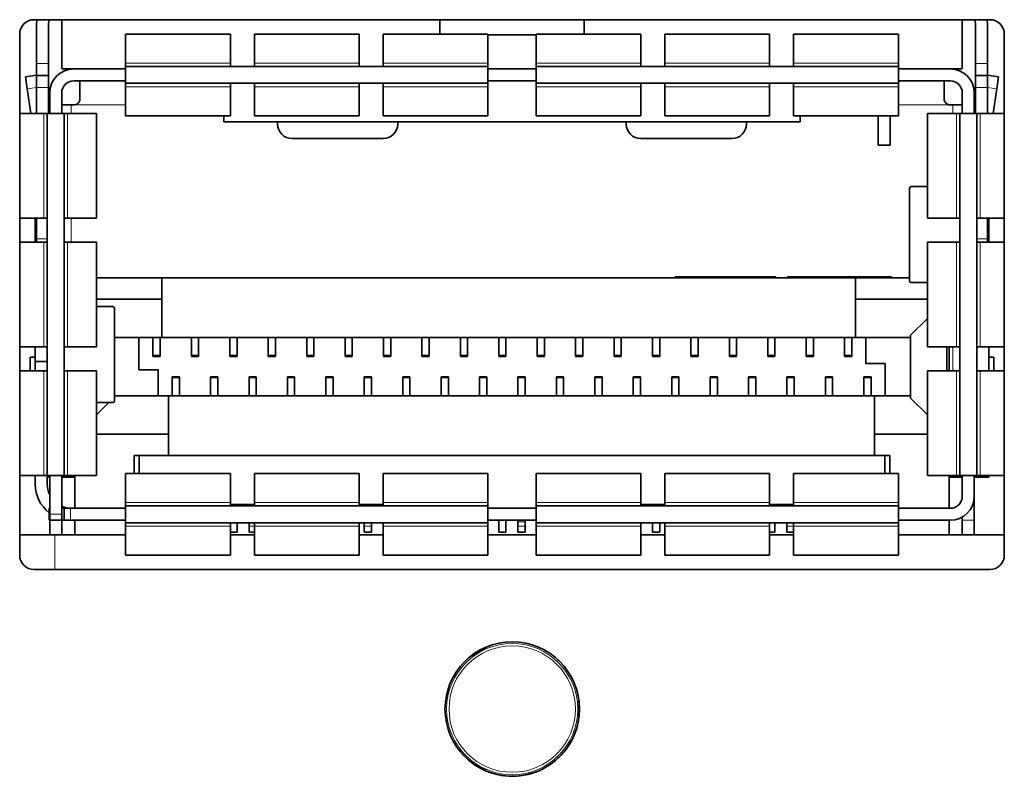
# Model space of a CAD drawing. Header units: millimetres. Extents: x 0 to 1118, y 0 to 864.
# Tile 171 of 200: x 903.55 to 910.39, y 466.77 to 472.02. Entities that reach past the tile are written whole.
import ezdxf

# ---------------------------------------------------------------- set-up
doc = ezdxf.new("R2010")
doc.units = ezdxf.units.MM

msp = doc.modelspace()

# ---------------------------------------------------------------- linework, layer by layer
at = {"color": 7, "linetype": 'Continuous', "lineweight": 35}
for p, q in [((910.287, 472.0189), (903.6537, 472.0189)), ((903.6726, 472.0189), (903.6704, 471.9805)), ((903.6704, 471.9805), (903.6704, 471.7139)), ((903.7537, 471.9805), (903.7567, 472.0189)), ((903.7537, 471.9805), (903.7537, 471.7139)), ((903.8454, 471.6772), (903.8454, 472.0189)), ((906.4704, 471.9189), (906.4704, 472.0189)), ((907.4704, 471.9189), (907.4704, 472.0189)), ((910.0954, 471.6772), (910.0954, 472.0189)), ((910.1841, 472.0189), (910.187, 471.9805)), ((910.187, 471.9805), (910.187, 471.7139)), ((910.2704, 471.9805), (910.2681, 472.0189)), ((910.2704, 471.9805), (910.2704, 471.7139)), ((903.5537, 471.9189), (903.5537, 468.3022)), ((905.017, 471.9189), (904.2887, 471.9189)), ((904.2887, 471.9189), (904.2887, 471.718)), ((905.017, 471.9189), (905.017, 471.718)), ((905.9104, 471.9189), (905.1837, 471.9189)), ((905.1837, 471.9189), (905.1837, 471.718)), ((905.9104, 471.9189), (905.9104, 471.718)), ((906.802, 471.9189), (906.077, 471.9189)), ((906.077, 471.9189), (906.077, 471.718)), ((906.802, 471.9189), (906.802, 471.718)), ((907.1387, 471.9139), (906.802, 471.9139)), ((907.8637, 471.9189), (907.1387, 471.9189)), ((907.1387, 471.9189), (907.1387, 471.718)), ((907.8637, 471.9189), (907.8637, 471.718)), ((908.757, 471.9189), (908.0304, 471.9189)), ((908.0304, 471.9189), (908.0304, 471.718)), ((908.757, 471.9189), (908.757, 471.718)), ((909.652, 471.9189), (908.9237, 471.9189)), ((908.9237, 471.9189), (908.9237, 471.718)), ((909.652, 471.9189), (909.652, 471.718)), ((910.387, 468.3022), (910.387, 471.9189)), ((903.6704, 471.6305), (903.6704, 471.7139)), ((903.7537, 471.7139), (903.7537, 471.6305)), ((904.2887, 471.718), (904.2887, 471.6939)), ((905.017, 471.6939), (905.017, 471.718)), ((905.1837, 471.6939), (905.1837, 471.718)), ((905.9104, 471.6939), (905.9104, 471.718)), ((906.077, 471.6939), (906.077, 471.718)), ((906.802, 471.6939), (906.802, 471.718)), ((907.1387, 471.6939), (907.1387, 471.718)), ((907.8637, 471.6939), (907.8637, 471.718)), ((908.0304, 471.6939), (908.0304, 471.718)), ((908.757, 471.6939), (908.757, 471.718)), ((908.9237, 471.6939), (908.9237, 471.718)), ((909.652, 471.718), (909.652, 471.6939)), ((910.187, 471.6305), (910.187, 471.7139)), ((910.2704, 471.7139), (910.2704, 471.6305)), ((903.8454, 471.6772), (903.9287, 471.6772)), ((904.2887, 471.6772), (903.9287, 471.6772)), ((904.2887, 471.6939), (904.2887, 471.5772)), ((904.2887, 471.6939), (906.802, 471.6939)), ((906.802, 471.6939), (906.802, 471.5772)), ((906.802, 471.6772), (907.1387, 471.6772)), ((907.1387, 471.6939), (907.1387, 471.5772)), ((907.1387, 471.6939), (909.652, 471.6939)), ((909.652, 471.6939), (909.652, 471.5772)), ((910.012, 471.6772), (909.652, 471.6772)), ((910.012, 471.6772), (910.0954, 471.6772)), ((903.6704, 471.6331), (903.5937, 471.6221)), ((903.6055, 471.5397), (903.5937, 471.6221)), ((903.7537, 471.6305), (903.6704, 471.6305)), ((903.6704, 471.5472), (903.6704, 471.6305)), ((903.7537, 471.6305), (903.7537, 471.5472)), ((903.9287, 471.5939), (904.2887, 471.5939)), ((903.972, 471.5881), (903.972, 471.4705)), ((904.2887, 471.5772), (906.802, 471.5772)), ((904.2887, 471.5772), (904.2887, 471.5531)), ((905.017, 471.5531), (905.017, 471.5772)), ((905.1837, 471.5531), (905.1837, 471.5772)), ((905.9104, 471.5531), (905.9104, 471.5772)), ((906.077, 471.5531), (906.077, 471.5772)), ((906.802, 471.5939), (907.1387, 471.5939)), ((906.802, 471.5531), (906.802, 471.5772)), ((907.1387, 471.5772), (909.652, 471.5772)), ((907.1387, 471.5531), (907.1387, 471.5772)), ((907.8637, 471.5531), (907.8637, 471.5772)), ((908.0304, 471.5531), (908.0304, 471.5772)), ((908.757, 471.5531), (908.757, 471.5772)), ((908.9237, 471.5531), (908.9237, 471.5772)), ((909.652, 471.5939), (910.012, 471.5939)), ((909.652, 471.5772), (909.652, 471.5531)), ((909.9687, 471.5939), (909.9687, 471.4705)), ((910.2704, 471.6305), (910.187, 471.6305)), ((910.187, 471.5472), (910.187, 471.6305)), ((910.347, 471.6221), (910.2704, 471.6331)), ((910.2704, 471.6305), (910.2704, 471.5472)), ((910.347, 471.6221), (910.3352, 471.5397)), ((903.6055, 471.5397), (903.6302, 471.3672)), ((903.6704, 471.5472), (903.6704, 471.3672)), ((903.7537, 471.5472), (903.7537, 471.3672)), ((903.762, 471.5105), (903.762, 471.3672)), ((903.8454, 471.3672), (903.8454, 471.5105)), ((904.2887, 471.5531), (904.2887, 471.3522)), ((905.017, 471.5531), (905.017, 471.3522)), ((905.1837, 471.5531), (905.1837, 471.3522)), ((905.9104, 471.5531), (905.9104, 471.3522)), ((906.077, 471.5531), (906.077, 471.3522)), ((906.802, 471.5531), (906.802, 471.3522)), ((907.1387, 471.5531), (907.1387, 471.3522)), ((907.8637, 471.5531), (907.8637, 471.3522)), ((908.0304, 471.5531), (908.0304, 471.3522)), ((908.757, 471.5531), (908.757, 471.3522)), ((908.9237, 471.5531), (908.9237, 471.3522)), ((909.652, 471.5531), (909.652, 471.3522)), ((910.0954, 471.5105), (910.0954, 471.3672)), ((910.1787, 471.3672), (910.1787, 471.5105)), ((910.187, 471.5472), (910.187, 471.3672)), ((910.2704, 471.5472), (910.2704, 471.3672)), ((910.3105, 471.3672), (910.3352, 471.5397)), ((903.5537, 471.3672), (903.7212, 471.3672)), ((903.7212, 471.3672), (903.7454, 471.3672)), ((903.7454, 468.8539), (903.7454, 471.3672)), ((903.7454, 471.3672), (903.862, 471.3672)), ((903.762, 471.4272), (903.7537, 471.4272)), ((903.912, 471.4272), (903.8454, 471.4272)), ((903.862, 468.8539), (903.862, 471.3672)), ((903.862, 471.3672), (903.8861, 471.3672)), ((903.8861, 471.3672), (904.087, 471.3672)), ((903.9287, 471.4272), (903.912, 471.4272)), ((904.087, 470.6405), (904.087, 471.3672)), ((909.8537, 471.3672), (909.8537, 470.6405)), ((909.8537, 471.3672), (910.0546, 471.3672)), ((910.0287, 471.4272), (910.012, 471.4272)), ((910.0954, 471.4272), (910.0287, 471.4272)), ((910.0546, 471.3672), (910.0787, 471.3672)), ((910.0787, 468.8539), (910.0787, 471.3672)), ((910.0787, 471.3672), (910.1954, 471.3672)), ((910.187, 471.4272), (910.1787, 471.4272)), ((910.1954, 468.8539), (910.1954, 471.3672)), ((910.1954, 471.3672), (910.2195, 471.3672)), ((910.2195, 471.3672), (910.387, 471.3672)), ((904.2887, 471.3522), (905.017, 471.3522)), ((904.9704, 471.3522), (904.9704, 471.3128)), ((904.9704, 471.3128), (904.9704, 471.3105)), ((904.9704, 471.3105), (908.9704, 471.3105)), ((905.1837, 471.3522), (905.9104, 471.3522)), ((905.3437, 471.3105), (905.3437, 471.2939)), ((906.077, 471.3522), (906.802, 471.3522)), ((906.177, 471.2939), (906.177, 471.3105)), ((907.1387, 471.3522), (907.8637, 471.3522)), ((907.7637, 471.3105), (907.7637, 471.2939)), ((908.0304, 471.3522), (908.757, 471.3522)), ((908.597, 471.2939), (908.597, 471.3105)), ((908.9237, 471.3522), (909.652, 471.3522)), ((908.9704, 471.3522), (908.9704, 471.3128)), ((908.9704, 471.3128), (908.9704, 471.3105)), ((909.512, 471.3522), (909.512, 471.1472)), ((909.5954, 471.1472), (909.5954, 471.3522)), ((905.4437, 471.1939), (906.077, 471.1939)), ((907.8637, 471.1939), (908.497, 471.1939)), ((909.512, 471.1472), (909.5954, 471.1472)), ((909.7287, 470.8458), (909.7287, 470.2085)), ((909.7295, 470.85), (909.7288, 470.8458)), ((909.7395, 470.8605), (909.8537, 470.8605)), ((903.5537, 470.6405), (903.7212, 470.6405)), ((903.662, 470.4739), (903.662, 470.6405)), ((903.6704, 470.6405), (903.6704, 470.4972)), ((903.7454, 470.6405), (903.7212, 470.6405)), ((903.8861, 470.6405), (903.862, 470.6405)), ((903.8861, 470.6405), (904.087, 470.6405)), ((909.8537, 470.6405), (910.0546, 470.6405)), ((910.0787, 470.6405), (910.0546, 470.6405)), ((910.2195, 470.6405), (910.1954, 470.6405)), ((910.2195, 470.6405), (910.387, 470.6405)), ((910.2704, 470.6405), (910.2704, 470.4972)), ((910.2787, 470.4739), (910.2787, 470.6405)), ((903.6704, 470.4739), (903.6704, 470.4972)), ((910.2704, 470.4972), (910.2704, 470.4739)), ((903.5537, 470.4739), (903.7212, 470.4739)), ((903.7454, 470.4739), (903.7212, 470.4739)), ((903.8861, 470.4739), (903.862, 470.4739)), ((903.8861, 470.4739), (904.087, 470.4739)), ((904.087, 469.7472), (904.087, 470.4739)), ((909.8537, 470.4739), (909.8537, 469.7472)), ((909.8537, 470.4739), (910.0546, 470.4739)), ((910.0787, 470.4739), (910.0546, 470.4739)), ((910.2195, 470.4739), (910.1954, 470.4739)), ((910.2195, 470.4739), (910.387, 470.4739)), ((904.087, 470.2272), (904.5404, 470.2272)), ((904.5404, 470.0789), (904.5404, 470.2272)), ((904.5404, 470.2272), (909.3537, 470.2272)), ((908.1037, 470.2339), (908.1037, 470.2272)), ((908.1607, 470.2339), (908.1037, 470.2339)), ((908.2192, 470.2339), (908.1607, 470.2339)), ((908.2192, 470.2339), (908.2192, 470.2272)), ((908.2762, 470.2339), (908.2192, 470.2339)), ((908.6684, 470.2339), (908.2762, 470.2339)), ((908.7254, 470.2339), (908.6684, 470.2339)), ((908.7254, 470.2272), (908.7254, 470.2339)), ((908.7452, 470.2339), (908.7254, 470.2339)), ((908.8022, 470.2339), (908.7452, 470.2339)), ((908.8022, 470.2272), (908.8022, 470.2339)), ((908.8834, 470.2272), (908.8834, 470.2339)), ((908.9203, 470.2339), (908.8834, 470.2339)), ((908.9203, 470.2272), (908.9203, 470.2339)), ((909.0243, 470.2339), (908.9203, 470.2339)), ((909.0243, 470.2272), (909.0243, 470.2339)), ((909.1079, 470.2339), (909.0243, 470.2339)), ((909.1079, 470.2272), (909.1079, 470.2339)), ((909.1779, 470.2339), (909.1079, 470.2339)), ((909.1779, 470.2339), (909.1779, 470.2272)), ((909.4959, 470.2339), (909.1779, 470.2339)), ((909.3537, 470.2272), (909.3537, 470.0789)), ((909.3537, 470.2272), (909.7287, 470.2272)), ((909.4959, 470.2272), (909.4959, 470.2339)), ((909.5201, 470.2339), (909.4959, 470.2339)), ((909.5201, 470.2272), (909.5201, 470.2339)), ((909.5378, 470.2339), (909.5201, 470.2339)), ((909.5378, 470.2272), (909.5378, 470.2339)), ((909.5795, 470.2339), (909.5378, 470.2339)), ((909.5795, 470.2272), (909.5795, 470.2339)), ((909.6037, 470.2339), (909.5795, 470.2339)), ((909.6037, 470.2272), (909.6037, 470.2339)), ((909.7395, 470.1939), (909.8537, 470.1939)), ((904.087, 470.0789), (904.5404, 470.0789)), ((904.5404, 469.8122), (904.5404, 470.0789)), ((909.3537, 470.0789), (909.3537, 469.8122)), ((909.3537, 470.0789), (909.8537, 470.0789)), ((904.087, 470.0272), (904.2013, 470.0272)), ((904.212, 469.3752), (904.212, 470.0125)), ((909.8537, 469.9455), (909.737, 469.8289)), ((904.212, 469.8122), (904.5404, 469.8122)), ((904.3804, 469.5889), (904.3804, 469.8122)), ((904.4787, 469.8122), (904.4787, 469.6893)), ((904.5287, 469.6893), (904.5287, 469.8122)), ((904.5404, 469.8122), (909.3537, 469.8122)), ((904.7454, 469.8122), (904.7454, 469.6893)), ((904.7954, 469.6893), (904.7954, 469.8122)), ((905.012, 469.8122), (905.012, 469.6893)), ((905.062, 469.6893), (905.062, 469.8122)), ((905.2787, 469.8122), (905.2787, 469.6893)), ((905.3287, 469.6893), (905.3287, 469.8122)), ((905.5454, 469.8122), (905.5454, 469.6893)), ((905.5954, 469.6893), (905.5954, 469.8122)), ((905.812, 469.8122), (905.812, 469.6893)), ((905.862, 469.6893), (905.862, 469.8122)), ((906.0787, 469.8122), (906.0787, 469.6893)), ((906.1287, 469.6893), (906.1287, 469.8122)), ((906.3454, 469.8122), (906.3454, 469.6893)), ((906.3954, 469.6893), (906.3954, 469.8122)), ((906.612, 469.8122), (906.612, 469.6893)), ((906.662, 469.6893), (906.662, 469.8122)), ((906.8787, 469.8122), (906.8787, 469.6893)), ((906.9287, 469.6893), (906.9287, 469.8122)), ((907.1454, 469.8122), (907.1454, 469.6893)), ((907.1954, 469.6893), (907.1954, 469.8122)), ((907.412, 469.8122), (907.412, 469.6893)), ((907.462, 469.6893), (907.462, 469.8122)), ((907.6787, 469.8122), (907.6787, 469.6893)), ((907.7287, 469.6893), (907.7287, 469.8122)), ((907.9454, 469.8122), (907.9454, 469.6893)), ((907.9954, 469.6893), (907.9954, 469.8122)), ((908.212, 469.8122), (908.212, 469.6893)), ((908.262, 469.6893), (908.262, 469.8122)), ((908.4787, 469.8122), (908.4787, 469.6893)), ((908.5287, 469.6893), (908.5287, 469.8122)), ((908.7454, 469.8122), (908.7454, 469.6893)), ((908.7954, 469.6893), (908.7954, 469.8122)), ((909.012, 469.8122), (909.012, 469.6893)), ((909.062, 469.6893), (909.062, 469.8122)), ((909.2787, 469.8122), (909.2787, 469.6893)), ((909.3287, 469.6893), (909.3287, 469.8122)), ((909.3537, 469.8122), (909.737, 469.8122)), ((909.427, 469.6322), (909.427, 469.8122)), ((909.737, 469.8289), (909.737, 469.3922)), ((903.5537, 469.7472), (903.7212, 469.7472)), ((903.662, 469.6472), (903.662, 469.7472)), ((903.7454, 469.7472), (903.7212, 469.7472)), ((903.8861, 469.7472), (903.862, 469.7472)), ((903.8861, 469.7472), (904.087, 469.7472)), ((909.8537, 469.7472), (910.0546, 469.7472)), ((909.987, 469.7472), (909.987, 469.5805)), ((910.0037, 469.7472), (910.0037, 469.5805)), ((910.0787, 469.7472), (910.0546, 469.7472)), ((910.2195, 469.7472), (910.1954, 469.7472)), ((910.2195, 469.7472), (910.387, 469.7472)), ((910.2787, 469.5805), (910.2787, 469.7472)), ((903.6254, 469.5805), (903.6254, 469.6772)), ((903.6254, 469.6772), (903.662, 469.6772)), ((904.4787, 469.6893), (904.4787, 469.6805)), ((904.4787, 469.6805), (904.5287, 469.6805)), ((904.5287, 469.6893), (904.5287, 469.6805)), ((904.7454, 469.6893), (904.7454, 469.6805)), ((904.7454, 469.6805), (904.7954, 469.6805)), ((904.7954, 469.6893), (904.7954, 469.6805)), ((905.012, 469.6893), (905.012, 469.6805)), ((905.012, 469.6805), (905.062, 469.6805)), ((905.062, 469.6893), (905.062, 469.6805)), ((905.2787, 469.6893), (905.2787, 469.6805)), ((905.2787, 469.6805), (905.3287, 469.6805)), ((905.3287, 469.6893), (905.3287, 469.6805)), ((905.5454, 469.6893), (905.5454, 469.6805)), ((905.5454, 469.6805), (905.5954, 469.6805)), ((905.5954, 469.6893), (905.5954, 469.6805)), ((905.812, 469.6893), (905.812, 469.6805)), ((905.812, 469.6805), (905.862, 469.6805)), ((905.862, 469.6893), (905.862, 469.6805)), ((906.0787, 469.6893), (906.0787, 469.6805)), ((906.0787, 469.6805), (906.1287, 469.6805)), ((906.1287, 469.6893), (906.1287, 469.6805)), ((906.3454, 469.6893), (906.3454, 469.6805)), ((906.3454, 469.6805), (906.3954, 469.6805)), ((906.3954, 469.6893), (906.3954, 469.6805)), ((906.612, 469.6893), (906.612, 469.6805)), ((906.612, 469.6805), (906.662, 469.6805)), ((906.662, 469.6893), (906.662, 469.6805)), ((906.8787, 469.6893), (906.8787, 469.6805)), ((906.8787, 469.6805), (906.9287, 469.6805)), ((906.9287, 469.6893), (906.9287, 469.6805)), ((907.1454, 469.6893), (907.1454, 469.6805)), ((907.1454, 469.6805), (907.1954, 469.6805)), ((907.1954, 469.6893), (907.1954, 469.6805)), ((907.412, 469.6893), (907.412, 469.6805)), ((907.412, 469.6805), (907.462, 469.6805)), ((907.462, 469.6893), (907.462, 469.6805)), ((907.6787, 469.6893), (907.6787, 469.6805)), ((907.6787, 469.6805), (907.7287, 469.6805)), ((907.7287, 469.6893), (907.7287, 469.6805)), ((907.9454, 469.6893), (907.9454, 469.6805)), ((907.9454, 469.6805), (907.9954, 469.6805)), ((907.9954, 469.6893), (907.9954, 469.6805)), ((908.212, 469.6893), (908.212, 469.6805)), ((908.212, 469.6805), (908.262, 469.6805)), ((908.262, 469.6893), (908.262, 469.6805)), ((908.4787, 469.6893), (908.4787, 469.6805)), ((908.4787, 469.6805), (908.5287, 469.6805)), ((908.5287, 469.6893), (908.5287, 469.6805)), ((908.7454, 469.6893), (908.7454, 469.6805)), ((908.7454, 469.6805), (908.7954, 469.6805)), ((908.7954, 469.6893), (908.7954, 469.6805)), ((909.012, 469.6893), (909.012, 469.6805)), ((909.012, 469.6805), (909.062, 469.6805)), ((909.062, 469.6893), (909.062, 469.6805)), ((909.2787, 469.6893), (909.2787, 469.6805)), ((909.2787, 469.6805), (909.3287, 469.6805)), ((909.3287, 469.6893), (909.3287, 469.6805)), ((910.2787, 469.6772), (910.3154, 469.6772)), ((910.3154, 469.5805), (910.3154, 469.6772)), ((903.662, 469.6472), (903.7454, 469.6472)), ((903.662, 469.5805), (903.662, 469.6472)), ((904.5137, 469.5889), (904.3804, 469.5889)), ((904.5137, 469.4089), (904.5137, 469.5889)), ((909.427, 469.6322), (909.5604, 469.6322)), ((909.5604, 469.6322), (909.5604, 469.4089)), ((903.5537, 469.5805), (903.7212, 469.5805)), ((903.7454, 469.5805), (903.7212, 469.5805)), ((903.8861, 469.5805), (903.862, 469.5805)), ((903.8861, 469.5805), (904.087, 469.5805)), ((904.087, 468.8539), (904.087, 469.5805)), ((904.662, 469.5405), (904.612, 469.5405)), ((904.612, 469.5405), (904.612, 469.5319)), ((904.612, 469.5319), (904.612, 469.4089)), ((904.662, 469.5405), (904.662, 469.5319)), ((904.662, 469.5319), (904.662, 469.4089)), ((904.9287, 469.5405), (904.8787, 469.5405)), ((904.8787, 469.5405), (904.8787, 469.5319)), ((904.8787, 469.5319), (904.8787, 469.4089)), ((904.9287, 469.5405), (904.9287, 469.5319)), ((904.9287, 469.5319), (904.9287, 469.4089)), ((905.1954, 469.5405), (905.1454, 469.5405)), ((905.1454, 469.5405), (905.1454, 469.5319)), ((905.1454, 469.5319), (905.1454, 469.4089)), ((905.1954, 469.5405), (905.1954, 469.5319)), ((905.1954, 469.5319), (905.1954, 469.4089)), ((905.462, 469.5405), (905.412, 469.5405)), ((905.412, 469.5405), (905.412, 469.5319)), ((905.412, 469.5319), (905.412, 469.4089)), ((905.462, 469.5405), (905.462, 469.5319)), ((905.462, 469.5319), (905.462, 469.4089)), ((905.7287, 469.5405), (905.6787, 469.5405)), ((905.6787, 469.5405), (905.6787, 469.5319)), ((905.6787, 469.5319), (905.6787, 469.4089)), ((905.7287, 469.5405), (905.7287, 469.5319)), ((905.7287, 469.5319), (905.7287, 469.4089)), ((905.9954, 469.5405), (905.9454, 469.5405)), ((905.9454, 469.5405), (905.9454, 469.5319)), ((905.9454, 469.5319), (905.9454, 469.4089)), ((905.9954, 469.5405), (905.9954, 469.5319)), ((905.9954, 469.5319), (905.9954, 469.4089)), ((906.262, 469.5405), (906.212, 469.5405)), ((906.212, 469.5405), (906.212, 469.5319)), ((906.212, 469.5319), (906.212, 469.4089)), ((906.262, 469.5405), (906.262, 469.5319)), ((906.262, 469.5319), (906.262, 469.4089)), ((906.5287, 469.5405), (906.4787, 469.5405)), ((906.4787, 469.5405), (906.4787, 469.5319)), ((906.4787, 469.5319), (906.4787, 469.4089)), ((906.5287, 469.5405), (906.5287, 469.5319)), ((906.5287, 469.5319), (906.5287, 469.4089)), ((906.7954, 469.5405), (906.7454, 469.5405)), ((906.7454, 469.5405), (906.7454, 469.5319)), ((906.7454, 469.5319), (906.7454, 469.4089)), ((906.7954, 469.5405), (906.7954, 469.5319)), ((906.7954, 469.5319), (906.7954, 469.4089)), ((907.062, 469.5405), (907.012, 469.5405)), ((907.012, 469.5405), (907.012, 469.5319)), ((907.012, 469.5319), (907.012, 469.4089)), ((907.062, 469.5405), (907.062, 469.5319)), ((907.062, 469.5319), (907.062, 469.4089)), ((907.3287, 469.5405), (907.2787, 469.5405)), ((907.2787, 469.5405), (907.2787, 469.5319)), ((907.2787, 469.5319), (907.2787, 469.4089)), ((907.3287, 469.5405), (907.3287, 469.5319)), ((907.3287, 469.5319), (907.3287, 469.4089)), ((907.5954, 469.5405), (907.5454, 469.5405)), ((907.5454, 469.5405), (907.5454, 469.5319)), ((907.5454, 469.5319), (907.5454, 469.4089)), ((907.5954, 469.5405), (907.5954, 469.5319)), ((907.5954, 469.5319), (907.5954, 469.4089)), ((907.862, 469.5405), (907.812, 469.5405)), ((907.812, 469.5405), (907.812, 469.5319)), ((907.812, 469.5319), (907.812, 469.4089)), ((907.862, 469.5405), (907.862, 469.5319)), ((907.862, 469.5319), (907.862, 469.4089)), ((908.1287, 469.5405), (908.0787, 469.5405)), ((908.0787, 469.5405), (908.0787, 469.5319)), ((908.0787, 469.5319), (908.0787, 469.4089)), ((908.1287, 469.5405), (908.1287, 469.5319)), ((908.1287, 469.5319), (908.1287, 469.4089)), ((908.3954, 469.5405), (908.3454, 469.5405)), ((908.3454, 469.5405), (908.3454, 469.5319)), ((908.3454, 469.5319), (908.3454, 469.4089)), ((908.3954, 469.5405), (908.3954, 469.5319)), ((908.3954, 469.5319), (908.3954, 469.4089)), ((908.662, 469.5405), (908.612, 469.5405)), ((908.612, 469.5405), (908.612, 469.5319)), ((908.612, 469.5319), (908.612, 469.4089)), ((908.662, 469.5405), (908.662, 469.5319)), ((908.662, 469.5319), (908.662, 469.4089)), ((908.9287, 469.5405), (908.8787, 469.5405)), ((908.8787, 469.5405), (908.8787, 469.5319)), ((908.8787, 469.5319), (908.8787, 469.4089)), ((908.9287, 469.5405), (908.9287, 469.5319)), ((908.9287, 469.5319), (908.9287, 469.4089)), ((909.1954, 469.5405), (909.1454, 469.5405)), ((909.1454, 469.5405), (909.1454, 469.5319)), ((909.1454, 469.5319), (909.1454, 469.4089)), ((909.1954, 469.5405), (909.1954, 469.5319)), ((909.1954, 469.5319), (909.1954, 469.4089)), ((909.462, 469.5405), (909.412, 469.5405)), ((909.412, 469.5405), (909.412, 469.5319)), ((909.412, 469.5319), (909.412, 469.4089)), ((909.462, 469.5405), (909.462, 469.5319)), ((909.462, 469.5319), (909.462, 469.4089)), ((909.8537, 469.5805), (909.8537, 468.8539)), ((909.8537, 469.5805), (910.0546, 469.5805)), ((910.0787, 469.5805), (910.0546, 469.5805)), ((910.2195, 469.5805), (910.1954, 469.5805)), ((910.2195, 469.5805), (910.387, 469.5805)), ((904.587, 469.4089), (904.212, 469.4089)), ((904.587, 469.1422), (904.587, 469.4089)), ((909.487, 469.4089), (904.587, 469.4089)), ((909.737, 469.4089), (909.487, 469.4089)), ((909.487, 469.4089), (909.487, 469.1422)), ((909.8537, 469.2755), (909.737, 469.3922)), ((904.087, 469.3605), (904.2013, 469.3605)), ((904.087, 469.2755), (904.172, 469.3605)), ((904.2112, 469.371), (904.2119, 469.3752)), ((904.587, 469.1422), (904.087, 469.1422)), ((904.587, 468.9939), (904.587, 469.1422)), ((909.487, 469.1422), (909.487, 468.9939)), ((909.8537, 469.1422), (909.487, 469.1422)), ((904.3487, 468.9939), (904.587, 468.9939)), ((904.3487, 468.8689), (904.3487, 468.9939)), ((904.382, 468.9939), (904.382, 468.8689)), ((904.587, 468.9939), (909.487, 468.9939)), ((909.487, 468.9939), (909.592, 468.9939)), ((909.5587, 468.9939), (909.5587, 468.8689)), ((909.592, 468.9939), (909.592, 468.8689)), ((903.5537, 468.8539), (903.7212, 468.8539)), ((903.662, 468.7939), (903.662, 468.8539)), ((903.7212, 468.8539), (903.7454, 468.8539)), ((903.7454, 468.8539), (903.862, 468.8539)), ((903.7454, 468.7939), (903.7454, 468.8539)), ((903.762, 468.8439), (903.7454, 468.8439)), ((903.762, 468.8539), (903.762, 468.5872)), ((903.8454, 468.5872), (903.8454, 468.8539)), ((903.912, 468.8439), (903.8454, 468.8439)), ((903.862, 468.8539), (903.8861, 468.8539)), ((903.8861, 468.8539), (904.087, 468.8539)), ((903.937, 468.8439), (903.912, 468.8439)), ((903.937, 468.8539), (903.937, 468.6272)), ((905.017, 468.8689), (904.2887, 468.8689)), ((904.2887, 468.8689), (904.2887, 468.668)), ((905.017, 468.8689), (905.017, 468.668)), ((905.9104, 468.8689), (905.1837, 468.8689)), ((905.1837, 468.8689), (905.1837, 468.668)), ((905.9104, 468.8689), (905.9104, 468.668)), ((906.802, 468.8689), (906.077, 468.8689)), ((906.077, 468.8689), (906.077, 468.668)), ((906.802, 468.8689), (906.802, 468.668)), ((907.8637, 468.8689), (907.1387, 468.8689)), ((907.1387, 468.8689), (907.1387, 468.668)), ((907.8637, 468.8689), (907.8637, 468.668)), ((908.757, 468.8689), (908.0304, 468.8689)), ((908.0304, 468.8689), (908.0304, 468.668)), ((908.757, 468.8689), (908.757, 468.668)), ((909.652, 468.8689), (908.9237, 468.8689)), ((908.9237, 468.8689), (908.9237, 468.668)), ((909.652, 468.8689), (909.652, 468.668)), ((909.8537, 468.8539), (910.0546, 468.8539)), ((910.0037, 468.8539), (910.0037, 468.6272)), ((910.0287, 468.8439), (910.0037, 468.8439)), ((910.0954, 468.8439), (910.0287, 468.8439)), ((910.0546, 468.8539), (910.0787, 468.8539)), ((910.0787, 468.8539), (910.1954, 468.8539)), ((910.0954, 468.8539), (910.0954, 468.7105)), ((910.1787, 468.7105), (910.1787, 468.8539)), ((910.1954, 468.8439), (910.1787, 468.8439)), ((910.1954, 468.8539), (910.2195, 468.8539)), ((910.1954, 468.8439), (910.1954, 468.8539)), ((910.2787, 468.8439), (910.1954, 468.8439)), ((910.2195, 468.8539), (910.387, 468.8539)), ((910.2787, 468.8539), (910.2787, 468.8439)), ((910.1787, 468.7105), (910.1787, 468.5439)), ((904.2887, 468.668), (904.2887, 468.6439)), ((904.2887, 468.6439), (906.802, 468.6439)), ((904.2887, 468.6439), (904.2887, 468.5272)), ((905.017, 468.6439), (905.017, 468.668)), ((905.1837, 468.6539), (905.017, 468.6539)), ((905.1837, 468.6538), (905.017, 468.6538)), ((905.1837, 468.6439), (905.1837, 468.668)), ((905.9104, 468.6439), (905.9104, 468.668)), ((906.077, 468.6539), (905.9104, 468.6539)), ((906.077, 468.6538), (905.9104, 468.6538)), ((906.077, 468.6439), (906.077, 468.668)), ((906.802, 468.6439), (906.802, 468.668)), ((906.802, 468.6439), (906.802, 468.5272)), ((907.1387, 468.6439), (907.1387, 468.668)), ((907.1387, 468.6439), (907.1387, 468.5272)), ((907.1387, 468.6439), (909.652, 468.6439)), ((907.8637, 468.6439), (907.8637, 468.668)), ((908.0304, 468.6539), (907.8637, 468.6539)), ((908.0304, 468.6538), (907.8637, 468.6538)), ((908.0304, 468.6439), (908.0304, 468.668)), ((908.757, 468.6439), (908.757, 468.668)), ((908.9237, 468.6539), (908.757, 468.6539)), ((908.9237, 468.6538), (908.757, 468.6538)), ((908.9237, 468.6439), (908.9237, 468.668)), ((909.652, 468.668), (909.652, 468.6439)), ((909.652, 468.6439), (909.652, 468.5272)), ((903.7587, 468.5439), (903.7587, 468.6272)), ((903.7587, 468.6272), (903.762, 468.6272)), ((903.762, 468.5439), (903.762, 468.5872)), ((903.8454, 468.6272), (903.862, 468.6272)), ((903.8454, 468.5872), (903.8454, 468.5439)), ((903.862, 468.5439), (903.862, 468.6272)), ((903.9054, 468.6272), (903.862, 468.6272)), ((904.2887, 468.6272), (903.9054, 468.6272)), ((906.802, 468.6272), (907.1387, 468.6272)), ((910.012, 468.6272), (909.652, 468.6272)), ((910.0954, 468.5439), (910.0954, 468.5662)), ((903.762, 468.5439), (903.7587, 468.5439)), ((903.762, 468.5439), (903.8454, 468.5439)), ((903.762, 468.5439), (903.762, 468.4439)), ((903.862, 468.5439), (903.8454, 468.5439)), ((903.8454, 468.5439), (903.8454, 468.4439)), ((903.9054, 468.5439), (903.862, 468.5439)), ((903.9054, 468.5439), (904.2887, 468.5439)), ((903.937, 468.5439), (903.937, 468.4439)), ((904.2887, 468.5272), (906.802, 468.5272)), ((904.2887, 468.5272), (904.2887, 468.5031)), ((904.2887, 468.5031), (904.2887, 468.3022)), ((905.017, 468.5031), (905.017, 468.5272)), ((905.017, 468.5031), (905.017, 468.3022)), ((905.062, 468.5272), (905.062, 468.4605)), ((905.1454, 468.5272), (905.1454, 468.5039)), ((905.1454, 468.5039), (905.1454, 468.4605)), ((905.1837, 468.5031), (905.1837, 468.5272)), ((905.1837, 468.5031), (905.1837, 468.3022)), ((905.9104, 468.5031), (905.9104, 468.5272)), ((905.9104, 468.5031), (905.9104, 468.3022)), ((905.9454, 468.5272), (905.9454, 468.5039)), ((905.9454, 468.5039), (905.9454, 468.4605)), ((905.9954, 468.5272), (905.9954, 468.5039)), ((905.9954, 468.5039), (905.9954, 468.4605)), ((906.077, 468.5031), (906.077, 468.5272)), ((906.077, 468.5031), (906.077, 468.3022)), ((906.802, 468.5439), (907.1387, 468.5439)), ((906.802, 468.5031), (906.802, 468.5272)), ((906.802, 468.5031), (906.802, 468.3022)), ((906.8787, 468.5439), (906.8787, 468.4605)), ((906.9287, 468.5439), (906.9287, 468.4605)), ((907.012, 468.5439), (907.012, 468.5339)), ((907.012, 468.5339), (907.012, 468.5039)), ((907.012, 468.5039), (907.012, 468.4605)), ((907.062, 468.5439), (907.062, 468.5339)), ((907.062, 468.5339), (907.062, 468.5039)), ((907.062, 468.5039), (907.062, 468.4605)), ((907.1387, 468.5272), (909.652, 468.5272)), ((907.1387, 468.5031), (907.1387, 468.5272)), ((907.1387, 468.5031), (907.1387, 468.3022)), ((907.8637, 468.5031), (907.8637, 468.5272)), ((907.8637, 468.5031), (907.8637, 468.3022)), ((907.9454, 468.5272), (907.9454, 468.4605)), ((907.9954, 468.5272), (907.9954, 468.4605)), ((908.0304, 468.5031), (908.0304, 468.5272)), ((908.0304, 468.5031), (908.0304, 468.3022)), ((908.757, 468.5031), (908.757, 468.5272)), ((908.757, 468.5031), (908.757, 468.3022)), ((908.7954, 468.5272), (908.7954, 468.4605)), ((908.8787, 468.5272), (908.8787, 468.5039)), ((908.8787, 468.5039), (908.8787, 468.4605)), ((908.9237, 468.5031), (908.9237, 468.5272)), ((908.9237, 468.5031), (908.9237, 468.3022)), ((909.652, 468.5439), (910.012, 468.5439)), ((909.652, 468.5272), (909.652, 468.5031)), ((909.652, 468.5031), (909.652, 468.3022)), ((910.0037, 468.5439), (910.0037, 468.4439)), ((910.0954, 468.5439), (910.0954, 468.4439)), ((910.1787, 468.5439), (910.1787, 468.4439)), ((903.5537, 468.4439), (903.797, 468.4439)), ((903.797, 468.4439), (904.2887, 468.4439)), ((905.062, 468.4605), (905.017, 468.4605)), ((905.017, 468.4439), (905.1837, 468.4439)), ((905.1837, 468.4605), (905.1454, 468.4605)), ((905.9104, 468.4439), (906.077, 468.4439)), ((905.9954, 468.4605), (905.9454, 468.4605)), ((906.802, 468.4439), (907.1387, 468.4439)), ((906.9287, 468.4605), (906.8787, 468.4605)), ((907.062, 468.4605), (907.012, 468.4605)), ((907.8637, 468.4439), (908.0304, 468.4439)), ((907.9954, 468.4605), (907.9454, 468.4605)), ((908.7954, 468.4605), (908.757, 468.4605)), ((908.757, 468.4439), (908.9237, 468.4439)), ((908.9237, 468.4605), (908.8787, 468.4605)), ((909.652, 468.4439), (910.387, 468.4439)), ((904.2887, 468.3022), (905.017, 468.3022)), ((905.1837, 468.3022), (905.9104, 468.3022)), ((906.077, 468.3022), (906.802, 468.3022)), ((907.1387, 468.3022), (907.8637, 468.3022)), ((908.0304, 468.3022), (908.757, 468.3022)), ((908.9237, 468.3022), (909.652, 468.3022)), ((903.6537, 468.2022), (910.287, 468.2022))]:
    msp.add_line(p, q, dxfattribs=at)
at = {"color": 7, "linetype": 'Continuous', "lineweight": 18}
for p, q in [((903.6704, 471.7139), (903.7537, 471.7139)), ((904.2887, 471.718), (905.017, 471.718)), ((905.1837, 471.718), (905.9104, 471.718)), ((906.077, 471.718), (906.802, 471.718)), ((907.1387, 471.718), (907.8637, 471.718)), ((908.0304, 471.718), (908.757, 471.718)), ((908.9237, 471.718), (909.652, 471.718)), ((910.187, 471.7139), (910.2704, 471.7139)), ((903.6704, 471.549), (903.6055, 471.5397)), ((903.7537, 471.5472), (903.6704, 471.5472)), ((904.2887, 471.5531), (905.017, 471.5531)), ((905.1837, 471.5531), (905.9104, 471.5531)), ((906.077, 471.5531), (906.802, 471.5531)), ((907.1387, 471.5531), (907.8637, 471.5531)), ((908.0304, 471.5531), (908.757, 471.5531)), ((908.9237, 471.5531), (909.652, 471.5531)), ((910.2704, 471.5472), (910.187, 471.5472)), ((910.3352, 471.5397), (910.2704, 471.549)), ((903.7212, 470.6405), (903.7212, 471.3672)), ((903.8861, 470.6405), (903.8861, 471.3672)), ((903.912, 471.3672), (903.912, 471.4272)), ((904.2887, 471.4272), (903.9287, 471.4272)), ((910.012, 471.4272), (909.652, 471.4272)), ((910.0287, 471.3672), (910.0287, 471.4272)), ((910.0546, 470.6405), (910.0546, 471.3672)), ((910.2195, 470.6405), (910.2195, 471.3672)), ((904.9704, 471.3128), (908.9704, 471.3128)), ((909.7295, 470.85), (909.7295, 470.2044)), ((903.912, 470.4739), (903.912, 470.6405)), ((903.7454, 470.4972), (903.6704, 470.4972)), ((910.2704, 470.4972), (910.1954, 470.4972)), ((903.7212, 469.7472), (903.7212, 470.4739)), ((903.8861, 469.7472), (903.8861, 470.4739)), ((910.0546, 469.7472), (910.0546, 470.4739)), ((910.2195, 469.7472), (910.2195, 470.4739)), ((908.1607, 470.2339), (908.1607, 470.2272)), ((908.2762, 470.2339), (908.2762, 470.2272)), ((908.6684, 470.2272), (908.6684, 470.2339)), ((908.7452, 470.2272), (908.7452, 470.2339)), ((904.2112, 470.0167), (904.2112, 469.371)), ((910.0287, 469.5805), (910.0287, 469.7472)), ((904.4787, 469.6893), (904.5287, 469.6893)), ((904.7454, 469.6893), (904.7954, 469.6893)), ((905.012, 469.6893), (905.062, 469.6893)), ((905.2787, 469.6893), (905.3287, 469.6893)), ((905.5454, 469.6893), (905.5954, 469.6893)), ((905.812, 469.6893), (905.862, 469.6893)), ((906.0787, 469.6893), (906.1287, 469.6893)), ((906.3454, 469.6893), (906.3954, 469.6893)), ((906.612, 469.6893), (906.662, 469.6893)), ((906.8787, 469.6893), (906.9287, 469.6893)), ((907.1454, 469.6893), (907.1954, 469.6893)), ((907.412, 469.6893), (907.462, 469.6893)), ((907.6787, 469.6893), (907.7287, 469.6893)), ((907.9454, 469.6893), (907.9954, 469.6893)), ((908.212, 469.6893), (908.262, 469.6893)), ((908.4787, 469.6893), (908.5287, 469.6893)), ((908.7454, 469.6893), (908.7954, 469.6893)), ((909.012, 469.6893), (909.062, 469.6893)), ((909.2787, 469.6893), (909.3287, 469.6893)), ((903.7212, 468.8539), (903.7212, 469.5805)), ((903.8861, 468.8539), (903.8861, 469.5805)), ((904.662, 469.5319), (904.612, 469.5319)), ((904.9287, 469.5319), (904.8787, 469.5319)), ((905.1954, 469.5319), (905.1454, 469.5319)), ((905.462, 469.5319), (905.412, 469.5319)), ((905.7287, 469.5319), (905.6787, 469.5319)), ((905.9954, 469.5319), (905.9454, 469.5319)), ((906.262, 469.5319), (906.212, 469.5319)), ((906.5287, 469.5319), (906.4787, 469.5319)), ((906.7954, 469.5319), (906.7454, 469.5319)), ((907.062, 469.5319), (907.012, 469.5319)), ((907.3287, 469.5319), (907.2787, 469.5319)), ((907.5954, 469.5319), (907.5454, 469.5319)), ((907.862, 469.5319), (907.812, 469.5319)), ((908.1287, 469.5319), (908.0787, 469.5319)), ((908.3954, 469.5319), (908.3454, 469.5319)), ((908.662, 469.5319), (908.612, 469.5319)), ((908.9287, 469.5319), (908.8787, 469.5319)), ((909.1954, 469.5319), (909.1454, 469.5319)), ((909.462, 469.5319), (909.412, 469.5319)), ((910.0546, 468.8539), (910.0546, 469.5805)), ((910.2195, 468.8539), (910.2195, 469.5805)), ((903.912, 468.8439), (903.912, 468.8539)), ((910.0287, 468.8439), (910.0287, 468.8539)), ((904.2887, 468.668), (905.017, 468.668)), ((905.1837, 468.668), (905.9104, 468.668)), ((906.077, 468.668), (906.802, 468.668)), ((907.1387, 468.668), (907.8637, 468.668)), ((908.0304, 468.668), (908.757, 468.668)), ((908.9237, 468.668), (909.652, 468.668)), ((903.762, 468.5872), (903.8454, 468.5872)), ((903.9054, 468.6272), (903.9054, 468.5439)), ((904.2887, 468.5031), (905.017, 468.5031)), ((905.1837, 468.5039), (905.1454, 468.5039)), ((905.1837, 468.5031), (905.9104, 468.5031)), ((905.9954, 468.5039), (905.9454, 468.5039)), ((906.077, 468.5031), (906.802, 468.5031)), ((907.062, 468.5339), (907.012, 468.5339)), ((907.062, 468.5039), (907.012, 468.5039)), ((907.1387, 468.5031), (907.8637, 468.5031)), ((908.0304, 468.5031), (908.757, 468.5031)), ((908.9237, 468.5039), (908.8787, 468.5039)), ((908.9237, 468.5031), (909.652, 468.5031)), ((910.1787, 468.5439), (910.0954, 468.5439)), ((903.797, 468.2022), (903.797, 468.4439)), ((906.6904, 467.6056), (906.6906, 467.6054)), ((906.7174, 467.6246), (906.7192, 467.6187)), ((906.7648, 467.6451), (906.7606, 467.6496)), ((906.7907, 467.6632), (906.7906, 467.6635)), ((907.4348, 467.2913), (907.4351, 467.2913)), ((907.438, 467.2585), (907.4321, 467.2599)), ((907.4321, 467.2071), (907.438, 467.2086)), ((907.4348, 467.1757), (907.4351, 467.1757)), ((906.6904, 466.8614), (906.6906, 466.8616)), ((906.7192, 466.8483), (906.7174, 466.8424)), ((906.7606, 466.8175), (906.7648, 466.8219)), ((906.7906, 466.8036), (906.7907, 466.8038))]:
    msp.add_line(p, q, dxfattribs=at)
at = {"color": 7, "linetype": 'Continuous', "lineweight": 35, "flags": 128}
msp.add_lwpolyline([(909.652, 471.5895), (909.6624, 471.5922), (909.6787, 471.5939)], dxfattribs=at)
at = {"color": 7, "linetype": 'Continuous', "lineweight": 18, "flags": 128}
for points in [[(906.6928, 467.6075), (906.6924, 467.607), (906.6906, 467.6054)], [(906.7907, 467.6632), (906.7883, 467.6624), (906.7878, 467.6623)], [(907.4348, 467.1757), (907.4353, 467.1782), (907.4355, 467.1787)], [(906.6928, 466.8596), (906.6924, 466.86), (906.6906, 466.8616)], [(906.7878, 466.8048), (906.7883, 466.8046), (906.7907, 466.8038)]]:
    msp.add_lwpolyline(points, dxfattribs=at)
at = {"color": 7, "linetype": 'Continuous', "lineweight": 35}
msp.add_circle((906.972, 467.2335), 0.4667, dxfattribs=at)
at = {"color": 7, "linetype": 'Continuous', "lineweight": 18}
for radius in [0.4553, 0.4387]:
    msp.add_circle((906.972, 467.2335), radius, dxfattribs=at)
at = {"color": 7, "linetype": 'Continuous', "lineweight": 35}
for centre, radius, start, end in [((903.6537, 471.9189), 0.1, 90, 180), ((910.287, 471.9189), 0.1, 0, 90), ((903.9287, 471.5105), 0.1667, 90, 180), ((910.012, 471.5105), 0.1667, 0, 90), ((903.9287, 471.5105), 0.0833, 90, 180), ((910.012, 471.5105), 0.0833, 0, 90), ((905.4437, 471.2939), 0.1, 180, 270), ((906.077, 471.2939), 0.1, 270, 0), ((907.8637, 471.2939), 0.1, 180, 270), ((908.497, 471.2939), 0.1, 270, 0), ((909.7435, 470.8468), 0.0143, 106.39857, 166.95489), ((909.7435, 470.2076), 0.0143, 193.04511, 253.60143), ((904.1972, 470.0134), 0.0143, 13.04511, 73.60143), ((904.1972, 469.3743), 0.0143, 286.39857, 346.95489), ((903.912, 468.7939), 0.25, 180, 232.16908), ((903.912, 468.7939), 0.1667, 180, 205.84193), ((910.012, 468.7105), 0.1667, 270, 0), ((910.012, 468.7105), 0.0833, 270, 0), ((903.912, 468.7939), 0.1667, 246.42182, 270), ((903.6537, 468.3022), 0.1, 180, 270), ((910.287, 468.3022), 0.1, 270, 0), ((906.972, 467.2335), 0.4664, 247.117, 352.883)]:
    msp.add_arc(centre, radius, start, end, dxfattribs=at)
at = {"color": 7, "linetype": 'Continuous', "lineweight": 18}
for centre, radius, start, end in [((906.972, 467.2335), 0.4664, 7.117, 112.883), ((906.972, 467.2335), 0.4664, 127.117, 232.883), ((906.1503, 466.1099), 1.5901, 69.82738, 70.13502), ((906.6887, 467.6159), 0.0167, 306.55189, 2.05562), ((906.7224, 467.6208), 0.00381, 212.09459, 250.85183), ((906.7615, 467.6433), 0.00381, 349.14817, 27.90541), ((906.7826, 467.6701), 0.0167, 237.94483, 293.44795), ((906.4098, 468.507), 1.5901, 309.82738, 310.13502), ((907.4448, 467.2877), 0.0167, 186.55205, 242.0557), ((907.4322, 467.2561), 0.00381, 92.09459, 130.85183), ((907.4322, 467.2109), 0.00381, 229.14817, 267.90541), ((907.4448, 467.1793), 0.0167, 117.94452, 173.44795), ((906.1481, 468.363), 1.5964, 289.86559, 290.17202), ((906.6887, 466.8512), 0.0167, 357.9444, 53.44811), ((906.7224, 466.8463), 0.00381, 109.14817, 147.90541), ((906.7615, 466.8237), 0.00381, 332.09459, 10.85183), ((906.7826, 466.797), 0.0167, 66.55189, 122.0551)]:
    msp.add_arc(centre, radius, start, end, dxfattribs=at)
for centre, major_axis, start_param, end_param in [((906.9725, 467.2328), (-0.2308, 0.3998), 6.225992, 6.340379), ((906.9712, 467.2335), (0.4617, 0), 6.225992, 6.340379), ((906.9725, 467.2343), (0.2308, 0.3998), 3.084399, 3.198786)]:
    msp.add_ellipse(centre, major_axis=major_axis, ratio=0.999578, start_param=start_param, end_param=end_param, dxfattribs=at)
at = {"color": 7, "linetype": 'Continuous', "lineweight": 35}
for points, knots in [([(903.9287, 471.5939), (903.9351, 471.5939), (903.9479, 471.5939), (903.9622, 471.5934), (903.9706, 471.5916), (903.9715, 471.5893), (903.972, 471.5881)], [0, 0, 0, 0, 0.280747, 0.559563, 0.777854, 1, 1, 1, 1]), ([(903.972, 471.4705), (903.9712, 471.4642), (903.9697, 471.4518), (903.9582, 471.4374), (903.9438, 471.4287), (903.9338, 471.4277), (903.9287, 471.4272)], [0, 0, 0, 0, 0.280869, 0.558049, 0.778605, 1, 1, 1, 1]), ([(910.012, 471.4272), (910.0056, 471.428), (909.9928, 471.4297), (909.9785, 471.4414), (909.9701, 471.4558), (909.9692, 471.4656), (909.9687, 471.4705)], [0, 0, 0, 0, 0.280795, 0.559642, 0.777809, 1, 1, 1, 1]), ([(909.7288, 470.2085), (909.7288, 470.2081), (909.7287, 470.2066), (909.7292, 470.2053), (909.7295, 470.2044)], [0, 0, 0, 0, 0.270915, 1, 1, 1, 1]), ([(904.2119, 470.0125), (904.212, 470.0129), (904.2121, 470.0144), (904.2116, 470.0157), (904.2112, 470.0167)], [0, 0, 0, 0, 0.270915, 1, 1, 1, 1])]:
    msp.add_open_spline(points, degree=3, knots=knots, dxfattribs=at)
at = {"color": 7, "linetype": 'Continuous', "lineweight": 18}
for points, knots in [([(906.7211, 467.6172), (906.7193, 467.616), (906.7157, 467.6136), (906.7105, 467.6101), (906.7053, 467.6066), (906.7001, 467.6031), (906.6988, 467.6024), (906.6986, 467.6025), (906.6986, 467.6025)], [0, 0, 0, 0, 0.106203, 0.213089, 0.349307, 0.572631, 0.997278, 1, 1, 1, 1]), ([(906.7708, 467.6583), (906.7719, 467.6568), (906.7733, 467.6547), (906.7728, 467.6512), (906.7715, 467.6491), (906.7696, 467.6476), (906.7684, 467.6468), (906.7671, 467.6461), (906.7658, 467.6455), (906.7651, 467.6452), (906.7648, 467.6451)], [0, 0, 0, 0, 0.481674, 0.669596, 0.834049, 0.880384, 0.911463, 0.948744, 0.981439, 1, 1, 1, 1]), ([(906.7892, 467.6548), (906.7888, 467.6544), (906.7881, 467.6539), (906.783, 467.6514), (906.778, 467.649), (906.7721, 467.6461), (906.7679, 467.644), (906.7657, 467.6429), (906.7652, 467.6426)], [0, 0, 0, 0, 0.418026, 0.594815, 0.771695, 0.873161, 0.974276, 1, 1, 1, 1]), ([(907.4283, 467.1812), (907.4282, 467.1818), (907.4281, 467.1826), (907.4284, 467.1883), (907.4288, 467.1938), (907.4293, 467.2004), (907.4296, 467.205), (907.4297, 467.2075), (907.4297, 467.2081)], [0, 0, 0, 0, 0.4180259, 0.5948154, 0.7716952, 0.8731613, 0.9742761, 1, 1, 1, 1]), ([(907.4297, 467.2081), (907.4302, 467.2192), (907.4308, 467.2362), (907.43, 467.2531), (907.4297, 467.259)], [0, 0, 0, 0, 0.655623, 1, 1, 1, 1]), ([(906.7048, 466.8468), (906.7056, 466.8485), (906.7066, 466.8509), (906.7099, 466.8521), (906.7124, 466.8521), (906.7147, 466.8512), (906.716, 466.8505), (906.7172, 466.8497), (906.7184, 466.8489), (906.7189, 466.8485), (906.7192, 466.8483)], [0, 0, 0, 0, 0.481674, 0.669596, 0.834049, 0.880384, 0.911463, 0.948744, 0.981439, 1, 1, 1, 1]), ([(906.7211, 466.8499), (906.7306, 466.8439), (906.745, 466.8349), (906.76, 466.8271), (906.7652, 466.8244)], [0, 0, 0, 0, 0.655623, 1, 1, 1, 1]), ([(906.7652, 466.8244), (906.7672, 466.8234), (906.771, 466.8215), (906.7767, 466.8187), (906.7823, 466.816), (906.7879, 466.8132), (906.7892, 466.8124), (906.7892, 466.8123), (906.7892, 466.8122)], [0, 0, 0, 0, 0.106203, 0.213089, 0.349307, 0.572631, 0.997278, 1, 1, 1, 1])]:
    msp.add_open_spline(points, degree=3, knots=knots, dxfattribs=at)

doc.saveas('drawing.dxf')
